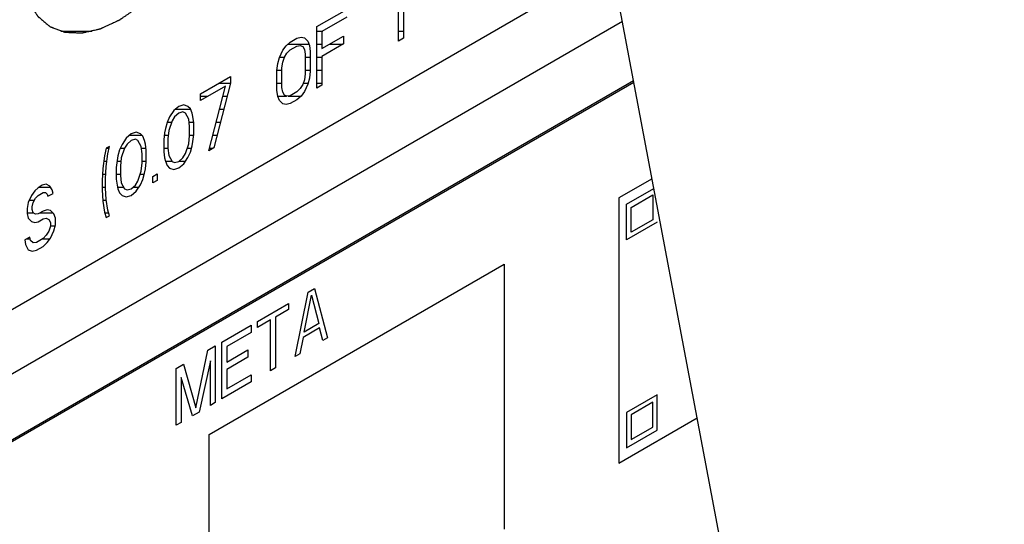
# Model space of a CAD drawing. Header units: millimetres. Extents: x 0 to 5600, y -1552 to 3960.
# Tile 124 of 199: x 4546 to 4589, y 2440 to 2461. Entities that reach past the tile are written whole.
import ezdxf

# ---------------------------------------------------------------- set-up
doc = ezdxf.new("R2010")
doc.units = ezdxf.units.MM
doc.header["$LTSCALE"] = 308
doc.layers.get('0').update_dxf_attribs({"linetype": 'CONTINUOUS'})
doc.layers.add('03___PRT_ALL_CURVES', color=7, linetype='CONTINUOUS')
doc.layers.add('06___PRT_ALL_SURFS', color=7, linetype='CONTINUOUS')

msp = doc.modelspace()

# ---------------------------------------------------------------- linework, layer by layer
at = {"color": 7, "linetype": 'Continuous'}
for p, q in [((4514.726, 2430.703), (4571.993, 2463.765)), ((4563.028, 2463.182), (4563.028, 2460.528)), ((4562.812, 2460.404), (4562.812, 2462.606)), ((4559.293, 2461.026), (4560.586, 2461.772)), ((4455.309, 2393.622), (4572.465, 2461.262)), ((4560.586, 2461.434), (4559.509, 2460.812)), ((4559.293, 2458.372), (4559.293, 2461.026)), ((4559.509, 2460.812), (4559.509, 2460.078)), ((4557.965, 2460.202), (4558.144, 2460.363)), ((4558.144, 2460.363), (4558.431, 2460.528)), ((4558.431, 2460.528), (4558.611, 2460.576)), ((4558.431, 2460.19), (4558.575, 2460.216)), ((4558.575, 2460.216), (4558.683, 2460.165)), ((4558.611, 2460.576), (4558.755, 2460.546)), ((4558.755, 2460.546), (4558.898, 2460.403)), ((4558.898, 2460.403), (4558.97, 2460.218)), ((4558.97, 2460.218), (4559.006, 2459.957)), ((4559.509, 2460.078), (4560.442, 2460.617)), ((4560.442, 2460.278), (4559.509, 2459.739)), ((4560.442, 2460.617), (4560.442, 2460.278)), ((4563.028, 2460.528), (4562.812, 2460.404)), ((4557.677, 2459.698), (4557.821, 2460.007)), ((4557.821, 2460.007), (4557.965, 2460.202)), ((4557.893, 2459.709), (4558.001, 2459.884)), ((4558.001, 2459.884), (4558.144, 2460.024)), ((4558.144, 2460.024), (4558.431, 2460.19)), ((4558.683, 2460.165), (4558.755, 2460.038)), ((4558.755, 2460.038), (4558.791, 2459.832)), ((4558.791, 2459.832), (4558.791, 2458.986)), ((4559.006, 2459.957), (4559.006, 2459.11)), ((4557.57, 2459.128), (4557.606, 2459.431)), ((4557.606, 2459.431), (4557.677, 2459.698)), ((4557.785, 2459.252), (4557.821, 2459.499)), ((4557.821, 2459.499), (4557.893, 2459.709)), ((4559.509, 2459.739), (4559.509, 2458.497)), ((4557.57, 2458.281), (4557.57, 2459.128)), ((4557.785, 2458.405), (4557.785, 2459.252)), ((4558.791, 2458.986), (4558.755, 2458.739)), ((4559.006, 2459.11), (4558.97, 2458.807)), ((4572.951, 2458.684), (4514.656, 2425.028)), ((4572.964, 2458.611), (4514.726, 2424.987)), ((4554.266, 2458.124), (4555.559, 2458.87)), ((4555.559, 2458.588), (4554.841, 2455.802)), ((4555.559, 2458.87), (4555.559, 2458.588)), ((4558.683, 2458.528), (4558.575, 2458.353)), ((4558.755, 2458.739), (4558.683, 2458.528)), ((4558.898, 2458.54), (4558.755, 2458.231)), ((4558.97, 2458.807), (4558.898, 2458.54)), ((4555.343, 2458.463), (4554.266, 2457.841)), ((4554.266, 2457.841), (4554.266, 2458.124)), ((4554.625, 2455.677), (4555.343, 2458.463)), ((4557.606, 2458.019), (4557.57, 2458.281)), ((4557.821, 2458.2), (4557.785, 2458.405)), ((4557.893, 2458.072), (4557.821, 2458.2)), ((4558.431, 2458.214), (4558.144, 2458.048)), ((4558.575, 2458.353), (4558.431, 2458.214)), ((4558.755, 2458.231), (4558.611, 2458.035)), ((4559.509, 2458.497), (4559.293, 2458.372)), ((4557.677, 2457.835), (4557.606, 2458.019)), ((4557.821, 2457.692), (4557.677, 2457.835)), ((4557.965, 2457.662), (4557.821, 2457.692)), ((4558.001, 2458.021), (4557.893, 2458.072)), ((4558.144, 2457.709), (4557.965, 2457.662)), ((4558.144, 2458.048), (4558.001, 2458.021)), ((4558.431, 2457.875), (4558.144, 2457.709)), ((4558.611, 2458.035), (4558.431, 2457.875)), ((4553.117, 2457.404), (4552.938, 2457.131)), ((4553.333, 2457.585), (4553.117, 2457.404)), ((4553.333, 2457.302), (4553.153, 2457.142)), ((4553.548, 2457.653), (4553.333, 2457.585)), ((4553.512, 2457.35), (4553.333, 2457.302)), ((4553.62, 2457.299), (4553.512, 2457.35)), ((4553.728, 2457.587), (4553.548, 2457.653)), ((4553.763, 2457.043), (4553.62, 2457.299)), ((4553.835, 2457.48), (4553.728, 2457.587)), ((4553.907, 2457.295), (4553.835, 2457.48)), ((4553.943, 2457.147), (4553.907, 2457.295)), ((4552.83, 2456.899), (4552.758, 2456.632)), ((4552.938, 2457.131), (4552.83, 2456.899)), ((4553.045, 2456.967), (4552.902, 2456.545)), ((4553.153, 2457.142), (4553.045, 2456.967)), ((4553.799, 2456.725), (4553.763, 2457.043)), ((4553.979, 2456.885), (4553.943, 2457.147)), ((4553.979, 2456.377), (4553.979, 2456.885)), ((4551.286, 2456.403), (4551.07, 2456.222)), ((4551.501, 2456.471), (4551.286, 2456.403)), ((4551.681, 2456.405), (4551.501, 2456.471)), ((4551.789, 2456.298), (4551.681, 2456.405)), ((4552.722, 2456.442), (4552.686, 2456.139)), ((4552.758, 2456.632), (4552.722, 2456.442)), ((4552.902, 2456.545), (4552.866, 2456.186)), ((4553.799, 2456.33), (4553.799, 2456.725)), ((4551.07, 2456.222), (4550.891, 2455.949)), ((4551.286, 2456.121), (4551.106, 2455.961)), ((4551.465, 2456.168), (4551.286, 2456.121)), ((4551.573, 2456.117), (4551.465, 2456.168)), ((4551.717, 2455.861), (4551.573, 2456.117)), ((4551.86, 2456.114), (4551.789, 2456.298)), ((4551.896, 2455.965), (4551.86, 2456.114)), ((4551.932, 2455.703), (4551.896, 2455.965)), ((4552.686, 2456.139), (4552.686, 2455.631)), ((4552.866, 2456.186), (4552.866, 2455.791)), ((4553.62, 2455.549), (4553.763, 2455.97)), ((4553.763, 2455.97), (4553.799, 2456.33)), ((4553.907, 2455.884), (4553.943, 2456.074)), ((4553.943, 2456.074), (4553.979, 2456.377)), ((4550.209, 2455.781), (4550.137, 2455.457)), ((4550.352, 2455.864), (4550.209, 2455.781)), ((4550.28, 2455.54), (4550.352, 2455.864)), ((4550.783, 2455.718), (4550.711, 2455.45)), ((4550.891, 2455.949), (4550.783, 2455.718)), ((4550.999, 2455.785), (4550.855, 2455.364)), ((4551.106, 2455.961), (4550.999, 2455.785)), ((4551.753, 2455.543), (4551.717, 2455.861)), ((4551.753, 2455.148), (4551.753, 2455.543)), ((4551.932, 2455.195), (4551.932, 2455.703)), ((4552.686, 2455.631), (4552.722, 2455.369)), ((4552.866, 2455.791), (4552.902, 2455.473)), ((4553.512, 2455.373), (4553.62, 2455.549)), ((4553.728, 2455.385), (4553.835, 2455.616)), ((4553.835, 2455.616), (4553.907, 2455.884)), ((4554.841, 2455.802), (4554.625, 2455.677)), ((4550.137, 2455.457), (4550.065, 2454.908)), ((4550.209, 2454.991), (4550.28, 2455.54)), ((4550.675, 2455.26), (4550.64, 2454.957)), ((4550.711, 2455.45), (4550.675, 2455.26)), ((4550.855, 2455.364), (4550.819, 2455.004)), ((4551.717, 2454.789), (4551.753, 2455.148)), ((4551.896, 2454.892), (4551.932, 2455.195)), ((4552.722, 2455.369), (4552.758, 2455.22)), ((4552.758, 2455.22), (4552.83, 2455.036)), ((4552.902, 2455.473), (4553.045, 2455.217)), ((4553.045, 2455.217), (4553.153, 2455.166)), ((4553.153, 2455.166), (4553.333, 2455.213)), ((4553.333, 2455.213), (4553.512, 2455.373)), ((4553.548, 2455.112), (4553.728, 2455.385)), ((4550.065, 2454.908), (4550.029, 2454.379)), ((4550.173, 2454.462), (4550.209, 2454.991)), ((4550.64, 2454.957), (4550.64, 2454.449)), ((4550.819, 2455.004), (4550.819, 2454.609)), ((4551.573, 2454.367), (4551.717, 2454.789)), ((4551.789, 2454.435), (4551.86, 2454.702)), ((4551.86, 2454.702), (4551.896, 2454.892)), ((4552.83, 2455.036), (4552.938, 2454.929)), ((4552.938, 2454.929), (4553.117, 2454.863)), ((4553.117, 2454.863), (4553.333, 2454.931)), ((4553.333, 2454.931), (4553.548, 2455.112)), ((4550.029, 2454.379), (4550.029, 2453.984)), ((4550.173, 2454.066), (4550.173, 2454.462)), ((4550.64, 2454.449), (4550.675, 2454.187)), ((4550.819, 2454.609), (4550.855, 2454.291)), ((4550.855, 2454.291), (4550.999, 2454.035)), ((4551.465, 2454.192), (4551.573, 2454.367)), ((4551.681, 2454.203), (4551.789, 2454.435)), ((4552.219, 2454.571), (4552.399, 2454.674)), ((4552.219, 2454.288), (4552.219, 2454.571)), ((4552.399, 2454.392), (4552.219, 2454.288)), ((4552.399, 2454.674), (4552.399, 2454.392)), ((4547.121, 2453.942), (4546.977, 2453.746)), ((4547.264, 2454.081), (4547.121, 2453.942)), ((4547.444, 2454.185), (4547.264, 2454.081)), ((4547.264, 2453.742), (4547.48, 2453.867)), ((4547.623, 2454.232), (4547.444, 2454.185)), ((4547.48, 2453.867), (4547.587, 2453.872)), ((4547.587, 2453.872), (4547.659, 2453.801)), ((4547.767, 2454.145), (4547.623, 2454.232)), ((4547.875, 2453.982), (4547.767, 2454.145)), ((4547.911, 2453.833), (4547.875, 2453.982)), ((4550.029, 2453.984), (4550.065, 2453.496)), ((4550.209, 2453.579), (4550.173, 2454.066)), ((4550.675, 2454.187), (4550.711, 2454.039)), ((4550.711, 2454.039), (4550.783, 2453.854)), ((4550.783, 2453.854), (4550.891, 2453.747)), ((4550.999, 2454.035), (4551.106, 2453.984)), ((4551.106, 2453.984), (4551.286, 2454.032)), ((4551.286, 2454.032), (4551.465, 2454.192)), ((4551.286, 2453.749), (4551.501, 2453.93)), ((4551.501, 2453.93), (4551.681, 2454.203)), ((4546.833, 2453.437), (4546.797, 2453.191)), ((4546.977, 2453.746), (4546.833, 2453.437)), ((4547.013, 2453.258), (4547.049, 2453.449)), ((4547.049, 2453.449), (4547.156, 2453.624)), ((4547.156, 2453.624), (4547.264, 2453.742)), ((4547.659, 2453.801), (4547.695, 2453.709)), ((4547.695, 2453.709), (4547.911, 2453.833)), ((4550.065, 2453.496), (4550.137, 2453.029)), ((4550.28, 2453.112), (4550.209, 2453.579)), ((4550.891, 2453.747), (4551.07, 2453.681)), ((4551.07, 2453.681), (4551.286, 2453.749)), ((4546.797, 2453.191), (4546.797, 2452.965)), ((4547.013, 2453.146), (4547.013, 2453.258)), ((4547.049, 2452.997), (4547.013, 2453.146)), ((4547.156, 2452.946), (4547.049, 2452.997)), ((4547.48, 2453.076), (4547.264, 2452.952)), ((4547.659, 2453.123), (4547.48, 2453.076)), ((4547.803, 2453.093), (4547.659, 2453.123)), ((4547.946, 2452.951), (4547.803, 2453.093)), ((4550.137, 2453.029), (4550.209, 2452.789)), ((4550.352, 2452.872), (4550.28, 2453.112)), ((4546.797, 2452.965), (4546.833, 2452.76)), ((4546.833, 2452.76), (4546.977, 2452.617)), ((4546.977, 2452.617), (4547.121, 2452.587)), ((4547.121, 2452.587), (4547.264, 2452.613)), ((4547.264, 2452.952), (4547.156, 2452.946)), ((4547.264, 2452.613), (4547.48, 2452.737)), ((4547.48, 2452.737), (4547.623, 2452.764)), ((4547.623, 2452.764), (4547.731, 2452.713)), ((4547.731, 2452.713), (4547.803, 2452.585)), ((4547.803, 2452.585), (4547.803, 2452.416)), ((4548.018, 2452.766), (4547.946, 2452.951)), ((4548.018, 2452.484), (4548.018, 2452.766)), ((4550.209, 2452.789), (4550.352, 2452.872)), ((4547.731, 2452.205), (4547.623, 2452.03)), ((4547.803, 2452.416), (4547.731, 2452.205)), ((4547.803, 2451.908), (4547.946, 2452.217)), ((4547.946, 2452.217), (4548.018, 2452.484)), ((4546.905, 2451.954), (4546.69, 2451.83)), ((4546.69, 2451.83), (4546.726, 2451.625)), ((4546.941, 2451.805), (4546.905, 2451.954)), ((4547.049, 2451.698), (4546.941, 2451.805)), ((4547.192, 2451.725), (4547.049, 2451.698)), ((4547.48, 2451.891), (4547.192, 2451.725)), ((4547.623, 2452.03), (4547.48, 2451.891)), ((4547.659, 2451.712), (4547.803, 2451.908)), ((4546.726, 2451.625), (4546.833, 2451.405)), ((4546.833, 2451.405), (4547.013, 2451.339)), ((4547.013, 2451.339), (4547.192, 2451.386)), ((4547.192, 2451.386), (4547.48, 2451.552)), ((4547.48, 2451.552), (4547.659, 2451.712))]:
    msp.add_line(p, q, dxfattribs=at)
at = {"color": 2, "linetype": 'Continuous'}
for p, q in [((4548.249, 2460.83), (4549.594, 2460.83)), ((4559.293, 2460.83), (4559.54, 2460.83)), ((4562.812, 2460.83), (4563.028, 2460.83)), ((4558.04, 2460.27), (4558.95, 2460.27)), ((4559.293, 2460.27), (4559.509, 2460.27)), ((4559.841, 2460.27), (4560.428, 2460.27)), ((4557.683, 2459.71), (4557.893, 2459.71)), ((4558.791, 2459.71), (4559.006, 2459.71)), ((4559.293, 2459.71), (4559.509, 2459.71)), ((4557.572, 2459.15), (4557.785, 2459.15)), ((4558.791, 2459.15), (4559.006, 2459.15)), ((4559.293, 2459.15), (4559.509, 2459.15)), ((4555.073, 2458.59), (4555.559, 2458.59)), ((4557.57, 2458.59), (4557.785, 2458.59)), ((4558.704, 2458.59), (4558.912, 2458.59)), ((4559.293, 2458.59), (4559.509, 2458.59)), ((4554.266, 2458.03), (4554.592, 2458.03)), ((4555.232, 2458.03), (4555.415, 2458.03)), ((4557.604, 2458.03), (4557.983, 2458.03)), ((4558.046, 2458.03), (4558.605, 2458.03)), ((4553.196, 2457.47), (4553.839, 2457.47)), ((4555.087, 2457.47), (4555.271, 2457.47)), ((4552.835, 2456.91), (4553.026, 2456.91)), ((4553.779, 2456.91), (4553.976, 2456.91)), ((4554.943, 2456.91), (4555.126, 2456.91)), ((4551.222, 2456.35), (4551.737, 2456.35)), ((4552.711, 2456.35), (4552.882, 2456.35)), ((4553.799, 2456.35), (4553.976, 2456.35)), ((4554.799, 2456.35), (4554.982, 2456.35)), ((4550.223, 2455.79), (4550.336, 2455.79)), ((4550.817, 2455.79), (4551.001, 2455.79)), ((4551.725, 2455.79), (4551.92, 2455.79)), ((4552.686, 2455.79), (4552.866, 2455.79)), ((4553.702, 2455.79), (4553.882, 2455.79)), ((4554.654, 2455.79), (4554.82, 2455.79)), ((4550.107, 2455.23), (4550.24, 2455.23)), ((4550.672, 2455.23), (4550.842, 2455.23)), ((4551.753, 2455.23), (4551.932, 2455.23)), ((4552.756, 2455.23), (4553.038, 2455.23)), ((4553.351, 2455.23), (4553.625, 2455.23)), ((4550.049, 2454.67), (4550.187, 2454.67)), ((4550.64, 2454.67), (4550.819, 2454.67)), ((4551.676, 2454.67), (4551.852, 2454.67)), ((4552.391, 2454.67), (4552.399, 2454.67)), ((4547.314, 2454.11), (4547.791, 2454.11)), ((4550.029, 2454.11), (4550.173, 2454.11)), ((4550.694, 2454.11), (4550.957, 2454.11)), ((4551.373, 2454.11), (4551.619, 2454.11)), ((4546.886, 2453.55), (4547.111, 2453.55)), ((4550.061, 2453.55), (4550.213, 2453.55)), ((4546.797, 2452.99), (4547.064, 2452.99)), ((4547.33, 2452.99), (4547.907, 2452.99)), ((4550.149, 2452.99), (4550.317, 2452.99)), ((4547.803, 2452.43), (4548.004, 2452.43)), ((4546.759, 2451.87), (4546.926, 2451.87)), ((4547.443, 2451.87), (4547.775, 2451.87))]:
    msp.add_line(p, q, dxfattribs=at)
at = {"color": 7, "linetype": 'Continuous'}
msp.add_open_spline([(4546.546, 2463.771), (4546.553, 2463.695), (4546.563, 2463.582), (4546.576, 2463.431), (4546.586, 2463.318), (4546.597, 2463.205), (4546.605, 2463.111), (4546.612, 2463.035), (4546.616, 2462.988), (4546.619, 2462.951), (4546.622, 2462.922), (4546.624, 2462.899), (4546.625, 2462.882), (4546.626, 2462.873), (4546.627, 2462.865), (4546.629, 2462.86), (4546.631, 2462.852), (4546.636, 2462.837), (4546.642, 2462.817), (4546.649, 2462.793), (4546.659, 2462.761), (4546.672, 2462.72), (4546.692, 2462.655), (4546.717, 2462.574), (4546.747, 2462.477), (4546.776, 2462.38), (4546.801, 2462.299), (4546.821, 2462.234), (4546.834, 2462.194), (4546.844, 2462.161), (4546.851, 2462.137), (4546.857, 2462.117), (4546.862, 2462.103), (4546.864, 2462.095), (4546.866, 2462.088), (4546.869, 2462.084), (4546.873, 2462.077), (4546.88, 2462.066), (4546.89, 2462.05), (4546.903, 2462.031), (4546.919, 2462.005), (4546.939, 2461.972), (4546.971, 2461.921), (4547.012, 2461.856), (4547.061, 2461.779), (4547.109, 2461.701), (4547.15, 2461.637), (4547.182, 2461.585), (4547.202, 2461.553), (4547.218, 2461.527), (4547.231, 2461.508), (4547.241, 2461.491), (4547.248, 2461.48), (4547.252, 2461.474), (4547.255, 2461.468), (4547.259, 2461.465), (4547.265, 2461.461), (4547.274, 2461.453), (4547.288, 2461.441), (4547.305, 2461.427), (4547.327, 2461.409), (4547.355, 2461.385), (4547.399, 2461.348), (4547.455, 2461.302), (4547.522, 2461.246), (4547.589, 2461.191), (4547.644, 2461.144), (4547.689, 2461.107), (4547.716, 2461.084), (4547.739, 2461.066), (4547.755, 2461.052), (4547.769, 2461.04), (4547.779, 2461.032), (4547.785, 2461.028), (4547.788, 2461.024), (4547.794, 2461.022), (4547.8, 2461.02), (4547.812, 2461.015), (4547.829, 2461.009), (4547.849, 2461.002), (4547.875, 2460.992), (4547.909, 2460.979), (4547.962, 2460.96), (4548.029, 2460.935), (4548.109, 2460.905), (4548.189, 2460.876), (4548.255, 2460.851), (4548.309, 2460.831), (4548.342, 2460.819), (4548.369, 2460.809), (4548.389, 2460.801), (4548.405, 2460.795), (4548.417, 2460.791), (4548.424, 2460.788), (4548.428, 2460.786), (4548.434, 2460.786), (4548.442, 2460.786), (4548.455, 2460.785), (4548.474, 2460.785), (4548.497, 2460.784), (4548.527, 2460.782), (4548.565, 2460.781), (4548.626, 2460.778), (4548.702, 2460.775), (4548.793, 2460.771), (4548.885, 2460.767), (4548.961, 2460.764), (4549.021, 2460.762), (4549.059, 2460.76), (4549.09, 2460.759), (4549.113, 2460.758), (4549.132, 2460.757), (4549.145, 2460.756), (4549.153, 2460.756), (4549.158, 2460.756), (4549.164, 2460.758), (4549.173, 2460.759), (4549.187, 2460.763), (4549.208, 2460.767), (4549.232, 2460.773), (4549.265, 2460.78), (4549.307, 2460.789), (4549.373, 2460.804), (4549.455, 2460.823), (4549.554, 2460.845), (4549.653, 2460.867), (4549.736, 2460.886), (4549.802, 2460.9), (4549.843, 2460.91), (4549.876, 2460.917), (4549.901, 2460.922), (4549.921, 2460.927), (4549.936, 2460.93), (4549.944, 2460.932), (4549.95, 2460.933), (4549.957, 2460.937), (4549.965, 2460.941), (4549.981, 2460.948), (4550.003, 2460.958), (4550.029, 2460.97), (4550.064, 2460.986), (4550.107, 2461.006), (4550.177, 2461.039), (4550.265, 2461.079), (4550.369, 2461.127), (4550.474, 2461.176), (4550.562, 2461.216), (4550.631, 2461.248), (4550.675, 2461.269), (4550.71, 2461.285), (4550.736, 2461.297), (4550.758, 2461.307), (4550.773, 2461.314), (4550.782, 2461.318), (4550.789, 2461.321), (4550.795, 2461.326), (4550.804, 2461.331), (4550.819, 2461.342), (4550.84, 2461.357), (4550.866, 2461.374), (4550.9, 2461.398), (4550.943, 2461.428), (4551.012, 2461.475), (4551.098, 2461.535), (4551.201, 2461.606), (4551.304, 2461.677), (4551.39, 2461.736), (4551.458, 2461.783), (4551.501, 2461.813), (4551.535, 2461.837), (4551.561, 2461.855), (4551.583, 2461.869), (4551.598, 2461.88), (4551.606, 2461.886), (4551.613, 2461.89), (4551.619, 2461.896), (4551.627, 2461.904), (4551.642, 2461.917), (4551.662, 2461.936), (4551.687, 2461.959), (4551.72, 2461.99), (4551.761, 2462.028), (4551.827, 2462.089), (4551.91, 2462.165), (4552.009, 2462.257), (4552.108, 2462.349), (4552.191, 2462.425), (4552.257, 2462.487), (4552.298, 2462.525), (4552.331, 2462.555), (4552.356, 2462.578), (4552.377, 2462.597), (4552.391, 2462.611), (4552.399, 2462.619), (4552.406, 2462.624), (4552.411, 2462.631), (4552.419, 2462.64), (4552.432, 2462.656), (4552.451, 2462.679), (4552.474, 2462.706), (4552.504, 2462.742), (4552.542, 2462.787), (4552.603, 2462.86), (4552.68, 2462.951), (4552.771, 2463.06), (4552.862, 2463.169), (4552.939, 2463.259), (4552.999, 2463.332), (4553.038, 2463.377), (4553.068, 2463.414), (4553.091, 2463.441), (4553.11, 2463.463), (4553.123, 2463.479), (4553.131, 2463.488), (4553.137, 2463.495), (4553.142, 2463.503), (4553.148, 2463.513), (4553.16, 2463.531), (4553.177, 2463.557), (4553.198, 2463.588), (4553.225, 2463.63), (4553.259, 2463.681), (4553.313, 2463.764), (4553.381, 2463.867), (4553.463, 2463.992), (4553.544, 2464.116), (4553.612, 2464.219), (4553.666, 2464.302), (4553.7, 2464.354), (4553.728, 2464.395), (4553.748, 2464.426), (4553.765, 2464.452), (4553.777, 2464.47), (4553.783, 2464.48), (4553.789, 2464.488), (4553.793, 2464.496), (4553.798, 2464.507), (4553.808, 2464.526), (4553.822, 2464.553), (4553.838, 2464.586), (4553.86, 2464.629), (4553.887, 2464.683), (4553.931, 2464.77), (4553.986, 2464.879), (4554.051, 2465.009), (4554.117, 2465.139), (4554.172, 2465.248), (4554.216, 2465.335), (4554.243, 2465.389), (4554.265, 2465.433), (4554.281, 2465.465), (4554.295, 2465.492), (4554.305, 2465.511), (4554.31, 2465.522), (4554.315, 2465.53), (4554.317, 2465.539), (4554.321, 2465.55), (4554.328, 2465.569), (4554.339, 2465.597), (4554.351, 2465.63), (4554.367, 2465.675), (4554.388, 2465.731), (4554.42, 2465.82), (4554.461, 2465.931), (4554.51, 2466.065), (4554.559, 2466.198), (4554.6, 2466.309), (4554.632, 2466.398), (4554.653, 2466.454), (4554.669, 2466.499), (4554.681, 2466.532), (4554.691, 2466.56), (4554.698, 2466.579), (4554.702, 2466.59), (4554.706, 2466.599), (4554.707, 2466.607), (4554.71, 2466.618), (4554.714, 2466.637), (4554.721, 2466.665), (4554.728, 2466.698), (4554.738, 2466.742), (4554.751, 2466.796), (4554.771, 2466.884), (4554.796, 2466.994), (4554.827, 2467.126), (4554.857, 2467.258), (4554.882, 2467.367), (4554.902, 2467.455), (4554.915, 2467.51), (4554.925, 2467.554), (4554.932, 2467.587), (4554.939, 2467.615), (4554.943, 2467.634), (4554.946, 2467.645), (4554.948, 2467.653), (4554.948, 2467.661), (4554.949, 2467.671), (4554.951, 2467.69), (4554.953, 2467.716), (4554.955, 2467.748), (4554.959, 2467.791), (4554.963, 2467.844), (4554.97, 2467.928), (4554.979, 2468.034), (4554.989, 2468.161), (4555, 2468.288), (4555.014, 2468.458), (4555.024, 2468.585), (4555.031, 2468.67)], degree=3, knots=[0, 0, 0, 0, 0.015625, 0.023438, 0.03125, 0.039062, 0.046875, 0.050781, 0.054688, 0.056641, 0.058594, 0.060547, 0.061523, 0.062012, 0.0625, 0.062988, 0.063477, 0.064453, 0.066406, 0.068359, 0.070312, 0.074219, 0.078125, 0.085938, 0.09375, 0.101562, 0.109375, 0.113281, 0.117188, 0.119141, 0.121094, 0.123047, 0.124023, 0.124512, 0.125, 0.125488, 0.125977, 0.126953, 0.128906, 0.130859, 0.132812, 0.136719, 0.140625, 0.148438, 0.15625, 0.164062, 0.171875, 0.175781, 0.179688, 0.181641, 0.183594, 0.185547, 0.186523, 0.187012, 0.1875, 0.187988, 0.188477, 0.189453, 0.191406, 0.193359, 0.195312, 0.199219, 0.203125, 0.210938, 0.21875, 0.226562, 0.234375, 0.238281, 0.242188, 0.244141, 0.246094, 0.248047, 0.249023, 0.249512, 0.25, 0.250488, 0.250977, 0.251953, 0.253906, 0.255859, 0.257812, 0.261719, 0.265625, 0.273438, 0.28125, 0.289062, 0.296875, 0.300781, 0.304688, 0.306641, 0.308594, 0.310547, 0.311523, 0.312012, 0.3125, 0.312988, 0.313477, 0.314453, 0.316406, 0.318359, 0.320312, 0.324219, 0.328125, 0.335938, 0.34375, 0.351562, 0.359375, 0.363281, 0.367188, 0.369141, 0.371094, 0.373047, 0.374023, 0.374512, 0.375, 0.375488, 0.375977, 0.376953, 0.378906, 0.380859, 0.382812, 0.386719, 0.390625, 0.398438, 0.40625, 0.414062, 0.421875, 0.425781, 0.429688, 0.431641, 0.433594, 0.435547, 0.436523, 0.437012, 0.4375, 0.437988, 0.438477, 0.439453, 0.441406, 0.443359, 0.445312, 0.449219, 0.453125, 0.460938, 0.46875, 0.476562, 0.484375, 0.488281, 0.492188, 0.494141, 0.496094, 0.498047, 0.499023, 0.499512, 0.5, 0.500488, 0.500977, 0.501953, 0.503906, 0.505859, 0.507812, 0.511719, 0.515625, 0.523438, 0.53125, 0.539062, 0.546875, 0.550781, 0.554688, 0.556641, 0.558594, 0.560547, 0.561523, 0.562012, 0.5625, 0.562988, 0.563477, 0.564453, 0.566406, 0.568359, 0.570312, 0.574219, 0.578125, 0.585938, 0.59375, 0.601562, 0.609375, 0.613281, 0.617188, 0.619141, 0.621094, 0.623047, 0.624023, 0.624512, 0.625, 0.625488, 0.625977, 0.626953, 0.628906, 0.630859, 0.632812, 0.636719, 0.640625, 0.648438, 0.65625, 0.664062, 0.671875, 0.675781, 0.679688, 0.681641, 0.683594, 0.685547, 0.686523, 0.687012, 0.6875, 0.687988, 0.688477, 0.689453, 0.691406, 0.693359, 0.695312, 0.699219, 0.703125, 0.710938, 0.71875, 0.726562, 0.734375, 0.738281, 0.742188, 0.744141, 0.746094, 0.748047, 0.749023, 0.749512, 0.75, 0.750488, 0.750977, 0.751953, 0.753906, 0.755859, 0.757812, 0.761719, 0.765625, 0.773438, 0.78125, 0.789062, 0.796875, 0.800781, 0.804688, 0.806641, 0.808594, 0.810547, 0.811523, 0.812012, 0.8125, 0.812988, 0.813477, 0.814453, 0.816406, 0.818359, 0.820312, 0.824219, 0.828125, 0.835938, 0.84375, 0.851562, 0.859375, 0.863281, 0.867188, 0.869141, 0.871094, 0.873047, 0.874023, 0.874512, 0.875, 0.875488, 0.875977, 0.876953, 0.878906, 0.880859, 0.882812, 0.886719, 0.890625, 0.898438, 0.90625, 0.914062, 0.921875, 0.925781, 0.929688, 0.931641, 0.933594, 0.935547, 0.936523, 0.937012, 0.9375, 0.937988, 0.938477, 0.939453, 0.941406, 0.943359, 0.945312, 0.949219, 0.953125, 0.960938, 0.96875, 0.976562, 0.984375, 1, 1, 1, 1], dxfattribs=at)
at = {"layer": '03___PRT_ALL_CURVES', "color": 4, "linetype": 'Continuous'}
for p, q in [((4573.746, 2454.464), (4572.316, 2453.638)), ((4572.649, 2453.365), (4573.825, 2454.044)), ((4572.316, 2453.638), (4572.316, 2442.207)), ((4572.847, 2453.234), (4573.773, 2453.769)), ((4573.773, 2453.769), (4573.773, 2452.699)), ((4572.649, 2451.838), (4572.649, 2453.365)), ((4572.847, 2452.164), (4572.847, 2453.234)), ((4573.971, 2452.601), (4572.649, 2451.838)), ((4573.773, 2452.699), (4572.847, 2452.164)), ((4554.639, 2443.432), (4567.367, 2450.781)), ((4567.367, 2450.781), (4567.367, 2439.35)), ((4558.911, 2449.573), (4559.192, 2449.735)), ((4559.192, 2449.735), (4559.754, 2447.61)), ((4558.35, 2446.799), (4558.911, 2449.573)), ((4558.736, 2447.856), (4559.052, 2449.446)), ((4559.052, 2449.446), (4559.368, 2448.221)), ((4556.735, 2448.317), (4558.069, 2449.087)), ((4558.069, 2448.826), (4557.507, 2448.502)), ((4558.069, 2449.087), (4558.069, 2448.826)), ((4557.297, 2448.38), (4556.735, 2448.056)), ((4557.297, 2446.191), (4557.297, 2448.38)), ((4557.507, 2448.502), (4557.507, 2446.313)), ((4555.19, 2447.425), (4556.454, 2448.155)), ((4556.454, 2448.155), (4556.454, 2447.842)), ((4556.735, 2448.056), (4556.735, 2448.317)), ((4559.403, 2448.033), (4558.701, 2447.628)), ((4559.368, 2448.221), (4558.736, 2447.856)), ((4559.543, 2447.489), (4559.403, 2448.033)), ((4556.454, 2447.842), (4555.401, 2447.234)), ((4558.701, 2447.628), (4558.56, 2446.921)), ((4559.754, 2447.61), (4559.543, 2447.489)), ((4554.067, 2444.587), (4554.594, 2447.08)), ((4554.594, 2447.08), (4554.91, 2447.263)), ((4554.91, 2447.263), (4554.91, 2444.813)), ((4555.19, 2444.975), (4555.19, 2447.425)), ((4555.401, 2447.234), (4555.401, 2446.556)), ((4555.401, 2446.556), (4556.314, 2447.083)), ((4556.314, 2447.083), (4556.314, 2446.771)), ((4556.314, 2446.771), (4555.401, 2446.244)), ((4558.56, 2446.921), (4558.35, 2446.799)), ((4553.225, 2446.29), (4553.54, 2446.472)), ((4553.225, 2443.84), (4553.225, 2446.29)), ((4553.54, 2446.472), (4554.067, 2444.587)), ((4554.699, 2446.62), (4554.207, 2444.408)), ((4554.699, 2444.692), (4554.699, 2446.62)), ((4555.401, 2446.244), (4555.401, 2445.41)), ((4557.507, 2446.313), (4557.297, 2446.191)), ((4553.927, 2444.246), (4553.435, 2445.89)), ((4553.435, 2445.89), (4553.435, 2443.962)), ((4555.401, 2445.41), (4556.454, 2446.018)), ((4556.454, 2446.018), (4556.454, 2445.705)), ((4556.454, 2445.705), (4555.19, 2444.975)), ((4573.971, 2445.155), (4572.649, 2444.391)), ((4573.971, 2443.628), (4573.971, 2445.155)), ((4554.91, 2444.813), (4554.699, 2444.692)), ((4573.773, 2444.828), (4572.847, 2444.293)), ((4573.773, 2443.759), (4573.773, 2444.828)), ((4554.207, 2444.408), (4553.927, 2444.246)), ((4572.316, 2442.207), (4575.689, 2444.154)), ((4572.649, 2444.391), (4572.649, 2442.865)), ((4572.847, 2444.293), (4572.847, 2443.224)), ((4553.435, 2443.962), (4553.225, 2443.84)), ((4572.847, 2443.224), (4573.773, 2443.759)), ((4554.639, 2432.001), (4554.639, 2443.432)), ((4572.649, 2442.865), (4573.971, 2443.628))]:
    msp.add_line(p, q, dxfattribs=at)
at = {"layer": '06___PRT_ALL_SURFS', "color": 7, "linetype": 'Continuous'}
msp.add_line((4606.049, 2283.034), (4543.117, 2617.008), dxfattribs=at)

doc.saveas('drawing.dxf')
